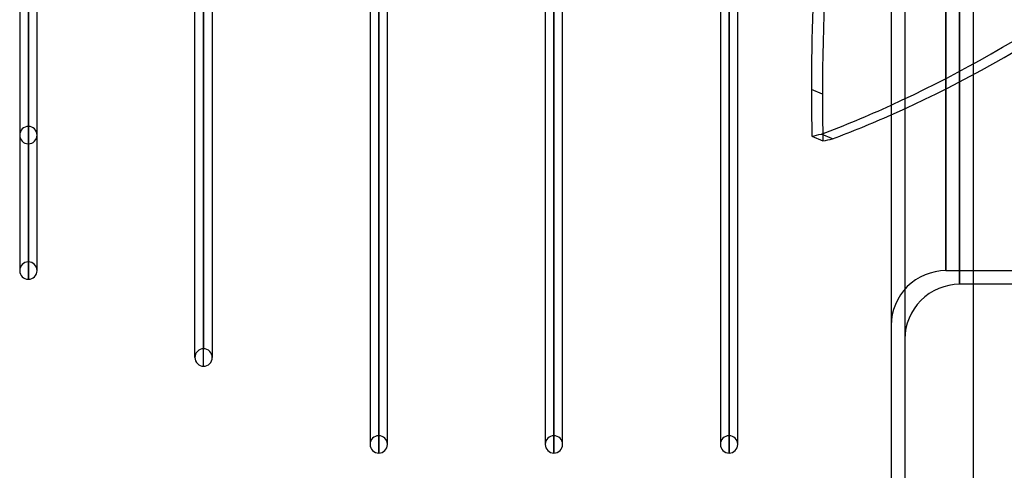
# Model space of a CAD drawing. Header units: millimetres. Extents: x -130 to 54, y -185 to 185.
# Tile 2 of 78: x -64 to 8, y -142 to -109. Entities that reach past the tile are written whole.
import ezdxf

# ---------------------------------------------------------------- set-up
doc = ezdxf.new("R2010")
doc.units = ezdxf.units.MM
doc.layers.add('MAIN-1', color=7, linetype='Continuous')
doc.layers.add('MAIN-2', color=7, linetype='Continuous')

msp = doc.modelspace()

# ---------------------------------------------------------------- linework, layer by layer
at = {"layer": 'MAIN-1'}
for p, q in [((0, 165), (0, -165)), ((6, -165), (6, 165)), ((-63.682, -92.533), (-63.682, -127)), ((-63.048, -92.833), (-63.048, -127.635)), ((-62.413, -127), (-62.413, -93.055)), ((-50.883, -133.35), (-50.883, -97.1)), ((-50.248, -133.985), (-50.248, -97.323)), ((-49.613, -97.545), (-49.613, -133.35)), ((-38.083, -101.59), (-38.083, -139.7)), ((-37.448, -101.756), (-37.448, -140.335)), ((-36.813, -139.7), (-36.813, -101.756)), ((-25.283, -101.756), (-25.283, -139.7)), ((-24.648, -101.756), (-24.648, -140.335)), ((-24.013, -139.7), (-24.013, -101.756)), ((-12.483, -101.756), (-12.483, -139.7)), ((-11.848, -101.756), (-11.848, -140.335)), ((-11.213, -139.7), (-11.213, -101.756)), ((-5.795, -117.171), (-4.986, -117.516)), ((-4.295, -117.363), (-5.104, -117.017)), ((-62.413, -127), (-62.413, -126.858)), ((54, -128), (6, -128)), ((-49.613, -133.35), (-49.613, -133.2)), ((-36.813, -139.7), (-36.813, -139.542)), ((-24.013, -139.7), (-24.013, -139.542)), ((-11.213, -139.7), (-11.213, -139.542))]:
    msp.add_line(p, q, dxfattribs=at)
for centre, start, end in [((-63.048, -127), 180.00002, 269.9999), ((-63.048, -127), 269.9999, 0), ((-50.248, -133.35), 180.00055, 269.9999), ((-50.248, -133.35), 269.9999, 359.99948), ((-37.448, -139.7), 179.99973, 270.00019), ((-37.448, -139.7), 270.00019, 0.00029), ((-24.648, -139.7), 179.99973, 270.00008), ((-24.648, -139.7), 270.00008, 0.00029), ((-11.848, -139.7), 179.99973, 270.00002), ((-11.848, -139.7), 270.00002, 0.00029)]:
    msp.add_arc(centre, 0.635, start, end, dxfattribs=at)
for centre, major_axis, start_param, end_param in [((71.799, -50.948), (-51.873, -121.467), -0.948084, -0.839056), ((71.799, -50.948), (-51.873, -121.467), -0.839056, -0.806789), ((23.595, 30.996), (-63.544, -148.798), 0.425182, 0.481015), ((24.405, 30.651), (63.544, 148.798), -2.716411, -2.669369), ((23.595, 0.173), (-49.485, -115.876), 0.323663, 0.333802), ((24.405, -0.173), (49.485, 115.876), -2.817929, -2.80779)]:
    msp.add_ellipse(centre, major_axis=major_axis, ratio=0.475528, start_param=start_param, end_param=end_param, dxfattribs=at)
at = {"layer": 'MAIN-2'}
for p, q in [((1, 164), (1, -164)), ((4, 0), (4, -127)), ((5, 0), (5, -128)), ((4, -127), (4, 0)), ((5, -128), (5, 0)), ((-63.048, -84.999), (-63.048, -116.459)), ((-63.048, -117.729), (-63.048, -85.897)), ((-63.048, -92.007), (-63.048, -126.365)), ((-63.048, -127.635), (-63.048, -92.799)), ((-50.248, -96.346), (-50.248, -132.715)), ((-50.248, -133.985), (-50.248, -97.289)), ((-37.448, -100.839), (-37.448, -139.065)), ((-24.648, -100.795), (-24.648, -139.065)), ((-11.848, -100.795), (-11.848, -139.065)), ((-37.448, -140.335), (-37.448, -101.749)), ((-24.648, -140.335), (-24.648, -101.749)), ((-11.848, -140.335), (-11.848, -101.749)), ((-5.027, -114.101), (-5.836, -113.756)), ((-63.682, -126.858), (-63.682, -127)), ((4, -127), (54, -127)), ((6, -128), (5, -128)), ((-50.883, -133.2), (-50.883, -133.35)), ((-38.083, -139.543), (-38.083, -139.7)), ((-25.283, -139.542), (-25.283, -139.7)), ((-12.483, -139.542), (-12.483, -139.7))]:
    msp.add_line(p, q, dxfattribs=at)
for centre, radius, start, end in [((-63.048, -117.094), 0.635, 90.0001, 180.00015), ((-63.048, -117.094), 0.635, 359.99983, 90.0001), ((-63.048, -117.094), 0.635, 180.00015, 269.9999), ((-63.048, -117.094), 0.635, 269.9999, 359.99983), ((-63.048, -127), 0.635, 90.0001, 180.00002), ((-63.048, -127), 0.635, 0, 90.0001), ((4, -131), 4, 89.99998, 180.00002), ((5, -132), 4, 89.99998, 180.00002), ((-50.248, -133.35), 0.635, 90.0001, 180.00055), ((-50.248, -133.35), 0.635, 359.99948, 90.0001), ((-37.448, -139.7), 0.635, 89.99981, 179.99973), ((-37.448, -139.7), 0.635, 0.00029, 89.99981), ((-24.648, -139.7), 0.635, 89.99992, 179.99973), ((-24.648, -139.7), 0.635, 0.00029, 89.99992), ((-11.848, -139.7), 0.635, 89.99998, 179.99973), ((-11.848, -139.7), 0.635, 0.00029, 89.99998)]:
    msp.add_arc(centre, radius, start, end, dxfattribs=at)
for centre, major_axis, start_param, end_param in [((72.608, -51.294), (51.873, 121.467), 1.736483, 2.302536), ((24.405, 30.996), (-63.544, 148.798), 2.103294, 2.716411), ((23.595, 30.996), (-63.544, -148.798), 0.481015, 1.038298), ((24.405, 30.651), (63.544, 148.798), -2.669369, -2.103294), ((23.595, 30.651), (63.544, -148.798), -0.999267, -0.425182), ((72.608, -51.294), (51.873, 121.467), 2.302536, 2.334804)]:
    msp.add_ellipse(centre, major_axis=major_axis, ratio=0.475528, start_param=start_param, end_param=end_param, dxfattribs=at)

doc.saveas('drawing.dxf')
